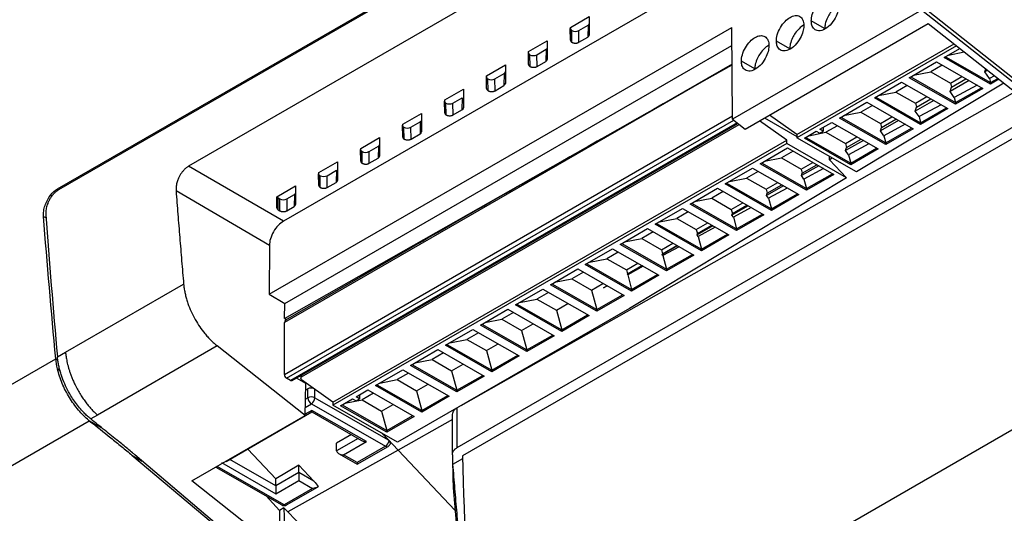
# Model space of a CAD drawing. Header units: millimetres. Extents: x 82 to 1002, y -172 to 1064.
# Tile 39 of 159: x 828 to 877, y 37 to 62. Entities that reach past the tile are written whole.
import ezdxf

# ---------------------------------------------------------------- set-up
doc = ezdxf.new("R2010")
doc.units = ezdxf.units.MM

msp = doc.modelspace()

# ---------------------------------------------------------------- linework, layer by layer
at = {"color": 7, "linetype": 'Continuous', "lineweight": 25}
for p, q in [((829.462, 53.627), (885.665, 86.072)), ((885.716, 86.022), (829.516, 53.578)), ((867.4, 72.854), (836.099, 54.783)), ((868.593, 67.984), (840.888, 51.99)), ((873.086, 62.961), (879.949, 57.53)), ((855.408, 61.805), (856.356, 62.352)), ((856.356, 62.352), (856.356, 61.411)), ((873.157, 62.669), (863.605, 57.155)), ((879.859, 57.391), (873.157, 62.67)), ((840.172, 48.299), (863.556, 61.798)), ((855.408, 61.154), (855.398, 61.748)), ((855.408, 61.154), (855.408, 61.805)), ((855.824, 61.647), (856.299, 61.921)), ((856.299, 61.921), (856.283, 61.309)), ((863.605, 57.155), (863.556, 61.798)), ((864.232, 56.66), (873.494, 62.007)), ((868.257, 61.743), (867.584, 62.129)), ((873.494, 62.007), (879.135, 57.539)), ((855.481, 61.051), (855.471, 61.646)), ((855.835, 61.05), (855.824, 61.647)), ((855.835, 61.05), (856.283, 61.309)), ((840.961, 47.839), (863.566, 60.888)), ((853.287, 60.58), (854.234, 61.127)), ((854.234, 61.127), (854.234, 60.187)), ((866.489, 60.722), (865.816, 61.108)), ((866.846, 56.381), (874.8, 60.973)), ((874.919, 60.878), (866.846, 56.218)), ((853.287, 59.93), (853.277, 60.523)), ((853.287, 59.93), (853.287, 60.58)), ((853.36, 59.827), (853.35, 60.421)), ((853.703, 60.422), (854.177, 60.696)), ((853.714, 59.826), (853.703, 60.422)), ((854.177, 60.696), (854.161, 60.084)), ((874.305, 60.28), (875.097, 60.737)), ((876.648, 58.937), (874.305, 60.28)), ((874.376, 60.321), (876.647, 59.019)), ((874.521, 60.404), (875.319, 60.562)), ((851.166, 59.355), (852.113, 59.902)), ((852.113, 59.902), (852.113, 58.962)), ((853.714, 59.826), (854.161, 60.084)), ((863.576, 59.941), (860.569, 58.206)), ((861.752, 58.877), (863.576, 59.911)), ((861.752, 58.877), (863.576, 59.911)), ((864.722, 59.702), (864.048, 60.088)), ((872.538, 59.259), (873.919, 60.056)), ((874.206, 59.892), (873.624, 59.555)), ((873.919, 60.056), (876.261, 58.714)), ((851.166, 58.705), (851.155, 59.299)), ((851.166, 58.705), (851.166, 59.355)), ((851.582, 59.198), (852.056, 59.471)), ((852.056, 59.471), (852.04, 58.86)), ((874.88, 57.917), (872.538, 59.259)), ((872.609, 59.3), (874.88, 57.998)), ((872.753, 59.384), (873.624, 59.555)), ((873.624, 59.555), (874.614, 58.988)), ((874.614, 58.988), (875.196, 59.324)), ((876.358, 59.563), (876.403, 59.703)), ((876.487, 59.636), (876.358, 59.563)), ((876.593, 59.223), (876.358, 59.563)), ((876.84, 59.357), (876.593, 59.223)), ((851.239, 58.602), (851.228, 59.197)), ((851.592, 58.601), (851.582, 59.198)), ((851.592, 58.601), (852.04, 58.86)), ((877.32, 58.976), (869.863, 54.489)), ((870.77, 58.239), (872.151, 59.036)), ((872.438, 58.871), (871.856, 58.535)), ((872.151, 59.036), (874.493, 57.693)), ((875.564, 59.113), (874.597, 58.565)), ((874.597, 58.565), (874.668, 58.785)), ((874.614, 58.988), (874.668, 58.785)), ((874.668, 58.785), (875.4, 59.207)), ((875.966, 58.883), (874.811, 58.255)), ((874.88, 57.998), (876.19, 58.754)), ((876.593, 59.223), (876.647, 59.019)), ((876.647, 59.019), (877.006, 59.226)), ((876.647, 59.019), (876.648, 58.937)), ((877.065, 59.178), (876.648, 58.937)), ((849.044, 58.131), (849.992, 58.678)), ((849.886, 42.674), (877.867, 58.543)), ((849.992, 58.678), (849.992, 57.737)), ((870.841, 58.28), (873.112, 56.978)), ((870.985, 58.363), (871.856, 58.535)), ((871.856, 58.535), (872.846, 57.967)), ((872.846, 57.967), (873.428, 58.304)), ((874.811, 58.255), (874.597, 58.565)), ((874.811, 58.255), (874.88, 57.998)), ((876.261, 58.714), (874.88, 57.917)), ((840.952, 47.077), (860.569, 58.206)), ((849.044, 57.48), (849.034, 58.074)), ((849.044, 57.48), (849.044, 58.131)), ((849.117, 57.378), (849.107, 57.972)), ((849.461, 57.973), (849.935, 58.247)), ((849.471, 57.377), (849.461, 57.973)), ((849.935, 58.247), (849.919, 57.635)), ((869.002, 57.218), (870.383, 58.015)), ((870.671, 57.85), (870.088, 57.514)), ((870.383, 58.015), (872.725, 56.673)), ((873.112, 56.896), (870.77, 58.239)), ((873.781, 58.101), (872.837, 57.566)), ((872.837, 57.566), (872.901, 57.764)), ((872.846, 57.967), (872.901, 57.764)), ((872.901, 57.764), (873.633, 58.186)), ((874.144, 57.893), (873.029, 57.287)), ((874.88, 57.998), (874.88, 57.917)), ((846.923, 56.906), (847.871, 57.453)), ((847.871, 57.453), (847.871, 56.513)), ((849.471, 57.377), (849.919, 57.635)), ((879.135, 57.539), (849.654, 40.52)), ((879.859, 57.391), (849.941, 40.12)), ((866.846, 56.381), (865.462, 57.371)), ((869.073, 57.259), (871.344, 55.957)), ((869.218, 57.343), (870.088, 57.514)), ((870.088, 57.514), (871.078, 56.947)), ((871.078, 56.947), (871.661, 57.283)), ((873.029, 57.287), (872.837, 57.566)), ((873.029, 57.287), (873.112, 56.978)), ((873.112, 56.978), (874.422, 57.734)), ((874.493, 57.693), (873.112, 56.896)), ((841.33, 43.931), (863.872, 56.945)), ((841.811, 44.111), (863.943, 56.888)), ((846.923, 56.256), (846.913, 56.849)), ((846.923, 56.256), (846.923, 56.906)), ((847.339, 56.748), (847.813, 57.022)), ((847.813, 57.022), (847.797, 56.41)), ((863.605, 57.155), (864.232, 56.66)), ((866.339, 56.089), (864.956, 57.078)), ((865.211, 57.226), (866.846, 56.288)), ((868.013, 56.647), (868.615, 56.995)), ((868.903, 56.83), (868.321, 56.494)), ((868.615, 56.995), (870.957, 55.652)), ((871.344, 55.875), (869.002, 57.218)), ((871.997, 57.09), (871.076, 56.567)), ((871.078, 56.947), (871.133, 56.743)), ((871.133, 56.743), (871.865, 57.166)), ((872.322, 56.904), (871.247, 56.32)), ((873.112, 56.978), (873.112, 56.896)), ((846.996, 56.153), (846.986, 56.748)), ((847.35, 56.152), (847.339, 56.748)), ((847.35, 56.152), (847.797, 56.41)), ((866.846, 56.381), (866.846, 56.218)), ((867.234, 56.198), (867.836, 56.545)), ((867.45, 56.322), (868.321, 56.494)), ((867.836, 56.545), (868.013, 56.444)), ((868.19, 56.546), (868.013, 56.647)), ((868.013, 56.444), (868.19, 56.546)), ((868.189, 56.746), (868.183, 56.745)), ((868.189, 56.746), (868.19, 56.546)), ((868.321, 56.494), (869.31, 55.926)), ((869.31, 55.926), (869.893, 56.262)), ((871.076, 56.567), (871.133, 56.743)), ((871.247, 56.32), (871.076, 56.567)), ((871.247, 56.32), (871.344, 55.957)), ((871.344, 55.957), (872.654, 56.713)), ((872.725, 56.673), (871.344, 55.875)), ((843.394, 42.843), (866.339, 56.089)), ((866.34, 55.925), (843.394, 42.679)), ((844.802, 55.682), (845.749, 56.229)), ((845.218, 55.524), (845.692, 55.797)), ((845.692, 55.797), (845.676, 55.186)), ((845.749, 56.229), (845.749, 55.288)), ((866.34, 55.925), (866.339, 56.089)), ((869.367, 54.19), (866.34, 55.925)), ((869.863, 54.489), (866.846, 56.218)), ((869.577, 54.855), (867.234, 56.198)), ((867.305, 56.239), (869.576, 54.937)), ((869.31, 55.926), (869.365, 55.722)), ((870.214, 56.078), (869.315, 55.569)), ((869.365, 55.722), (870.098, 56.145)), ((870.5, 55.914), (869.465, 55.352)), ((871.344, 55.957), (871.344, 55.875)), ((844.802, 55.031), (844.791, 55.625)), ((844.802, 55.031), (844.802, 55.682)), ((844.875, 54.928), (844.864, 55.523)), ((845.228, 54.927), (845.218, 55.524)), ((902.268, 55.59), (850.59, 25.757)), ((864.995, 54.905), (866.376, 55.702)), ((866.664, 55.537), (866.081, 55.201)), ((866.376, 55.702), (868.718, 54.36)), ((868.5, 55.106), (868.5, 55.27)), ((869.315, 55.569), (869.365, 55.722)), ((869.465, 55.352), (869.315, 55.569)), ((869.465, 55.352), (869.576, 54.937)), ((869.576, 54.937), (870.886, 55.693)), ((870.957, 55.652), (869.577, 54.855)), ((840.888, 51.99), (836.099, 54.783)), ((842.68, 54.457), (843.628, 55.004)), ((843.628, 55.004), (843.628, 54.064)), ((845.228, 54.927), (845.676, 55.186)), ((867.337, 53.562), (864.995, 54.905)), ((865.066, 54.946), (867.337, 53.644)), ((865.211, 55.029), (866.081, 55.201)), ((866.081, 55.201), (867.071, 54.634)), ((867.071, 54.634), (867.654, 54.97)), ((867.955, 54.797), (867.086, 54.304)), ((867.126, 54.429), (867.859, 54.852)), ((868.644, 55.188), (868.5, 55.106)), ((869.367, 54.19), (868.5, 55.106)), ((869.576, 54.937), (869.577, 54.855)), ((842.68, 53.807), (842.67, 54.4)), ((842.68, 53.807), (842.68, 54.457)), ((842.753, 53.704), (842.743, 54.298)), ((843.097, 54.299), (843.571, 54.573)), ((843.107, 53.703), (843.097, 54.299)), ((843.571, 54.573), (843.555, 53.961)), ((863.227, 53.885), (864.608, 54.682)), ((864.896, 54.517), (864.314, 54.181)), ((864.608, 54.682), (866.951, 53.339)), ((867.071, 54.634), (867.126, 54.429)), ((867.086, 54.304), (867.126, 54.429)), ((867.208, 54.127), (867.086, 54.304)), ((868.192, 54.661), (867.208, 54.127)), ((867.337, 53.644), (868.647, 54.4)), ((868.718, 54.36), (867.337, 53.562)), ((840.559, 53.232), (841.507, 53.779)), ((841.507, 53.779), (841.507, 52.839)), ((843.107, 53.703), (843.555, 53.961)), ((869.367, 54.19), (858.384, 47.58)), ((865.57, 52.542), (863.227, 53.885)), ((863.298, 53.926), (865.569, 52.624)), ((863.443, 54.009), (864.314, 54.181)), ((864.314, 54.181), (865.304, 53.613)), ((865.304, 53.613), (865.886, 53.949)), ((866.172, 53.785), (865.325, 53.305)), ((865.359, 53.408), (866.091, 53.832)), ((867.208, 54.127), (867.337, 53.644)), ((829.115, 53.316), (829.194, 53.271)), ((840.183, 50.771), (835.462, 53.525)), ((841.067, 53.128), (841.449, 53.348)), ((841.449, 53.348), (841.433, 52.737)), ((861.46, 52.864), (862.841, 53.661)), ((863.128, 53.496), (862.546, 53.16)), ((862.841, 53.661), (865.183, 52.319)), ((865.304, 53.613), (865.359, 53.408)), ((865.325, 53.305), (865.359, 53.408)), ((865.426, 53.159), (865.325, 53.305)), ((866.37, 53.672), (865.426, 53.159)), ((865.569, 52.624), (866.879, 53.38)), ((866.951, 53.339), (865.57, 52.542)), ((867.337, 53.644), (867.337, 53.562)), ((840.559, 52.673), (840.559, 53.232)), ((840.622, 53.18), (840.714, 53.127)), ((840.632, 52.571), (840.622, 53.18)), ((840.711, 52.525), (840.714, 53.127)), ((841.067, 53.128), (841.065, 52.524)), ((863.802, 51.521), (861.46, 52.864)), ((861.531, 52.905), (863.802, 51.603)), ((861.675, 52.988), (862.546, 53.16)), ((862.546, 53.16), (863.536, 52.593)), ((863.536, 52.593), (864.118, 52.929)), ((863.591, 52.388), (864.324, 52.811)), ((865.426, 53.159), (865.569, 52.624)), ((840.632, 52.571), (840.711, 52.525)), ((841.065, 52.524), (841.433, 52.737)), ((859.692, 51.844), (861.073, 52.641)), ((861.36, 52.476), (860.778, 52.14)), ((861.073, 52.641), (863.415, 51.298)), ((863.536, 52.593), (863.591, 52.388)), ((864.389, 52.774), (863.564, 52.306)), ((863.564, 52.306), (863.591, 52.388)), ((863.644, 52.192), (863.564, 52.306)), ((864.548, 52.683), (863.644, 52.192)), ((863.802, 51.603), (865.112, 52.359)), ((865.183, 52.319), (863.802, 51.521)), ((865.569, 52.624), (865.57, 52.542)), ((828.761, 52.242), (828.886, 52.17)), ((862.034, 50.501), (859.692, 51.844)), ((859.763, 51.885), (862.034, 50.583)), ((859.907, 51.968), (860.778, 52.14)), ((860.778, 52.14), (861.768, 51.572)), ((861.768, 51.572), (862.35, 51.908)), ((861.823, 51.367), (862.556, 51.79)), ((863.644, 52.192), (863.802, 51.603)), ((857.924, 50.823), (859.305, 51.62)), ((859.593, 51.455), (859.01, 51.119)), ((859.305, 51.62), (861.647, 50.277)), ((861.768, 51.572), (861.823, 51.367)), ((862.605, 51.762), (861.804, 51.308)), ((861.804, 51.308), (861.823, 51.367)), ((861.862, 51.224), (861.804, 51.308)), ((862.726, 51.693), (861.862, 51.224)), ((862.034, 50.583), (863.344, 51.339)), ((863.415, 51.298), (862.034, 50.501)), ((863.802, 51.603), (863.802, 51.521)), ((860.266, 49.48), (857.924, 50.823)), ((857.995, 50.864), (860.266, 49.562)), ((858.14, 50.947), (859.01, 51.119)), ((859.01, 51.119), (860, 50.552)), ((860, 50.552), (860.583, 50.888)), ((861.862, 51.224), (862.034, 50.583)), ((840.183, 50.771), (840.172, 48.299)), ((846.885, 50.385), (841.002, 46.989)), ((856.156, 49.803), (857.537, 50.6)), ((857.825, 50.435), (857.243, 50.099)), ((857.537, 50.6), (859.88, 49.257)), ((860, 50.552), (860.056, 50.346)), ((860.822, 50.751), (860.043, 50.309)), ((860.043, 50.309), (860.056, 50.346)), ((860.08, 50.256), (860.043, 50.309)), ((860.056, 50.346), (860.789, 50.77)), ((860.904, 50.704), (860.08, 50.256)), ((860.266, 49.562), (861.576, 50.318)), ((862.034, 50.583), (862.034, 50.501)), ((858.499, 48.46), (856.156, 49.803)), ((856.227, 49.843), (858.498, 48.542)), ((856.372, 49.927), (857.243, 50.099)), ((857.243, 50.099), (858.233, 49.531)), ((858.233, 49.531), (858.815, 49.867)), ((860.08, 50.256), (860.266, 49.562)), ((861.647, 50.277), (860.266, 49.48)), ((854.389, 48.782), (855.77, 49.579)), ((856.057, 49.414), (855.475, 49.078)), ((855.77, 49.579), (858.112, 48.236)), ((858.233, 49.531), (858.288, 49.325)), ((859.039, 49.739), (858.283, 49.31)), ((858.283, 49.31), (858.288, 49.325)), ((858.298, 49.289), (858.283, 49.31)), ((858.288, 49.325), (859.021, 49.749)), ((859.081, 49.714), (858.298, 49.289)), ((858.298, 49.289), (858.498, 48.542)), ((858.498, 48.542), (859.808, 49.298)), ((860.266, 49.562), (860.266, 49.48)), ((829.875, 45.367), (835.845, 48.813)), ((854.46, 48.823), (856.731, 47.521)), ((854.604, 48.906), (855.475, 49.078)), ((855.475, 49.078), (856.465, 48.511)), ((856.465, 48.511), (857.047, 48.847)), ((859.88, 49.257), (858.499, 48.46)), ((840.172, 48.299), (840.961, 47.839)), ((852.621, 47.761), (854.002, 48.559)), ((854.289, 48.394), (853.707, 48.058)), ((854.002, 48.559), (856.344, 47.216)), ((856.731, 47.439), (854.389, 48.782)), ((856.465, 48.511), (856.731, 47.521)), ((857.072, 48.624), (857.254, 48.728)), ((857.255, 48.727), (857.072, 48.624)), ((857.259, 48.725), (857.072, 48.624)), ((858.498, 48.542), (858.499, 48.46)), ((840.952, 47.077), (840.961, 47.839)), ((852.692, 47.802), (854.963, 46.501)), ((852.836, 47.886), (853.707, 48.058)), ((853.707, 48.058), (854.697, 47.49)), ((854.697, 47.49), (855.279, 47.826)), ((856.731, 47.521), (858.041, 48.277)), ((858.112, 48.236), (856.731, 47.439)), ((858.384, 47.58), (846.656, 40.809)), ((850.853, 46.741), (852.234, 47.538)), ((852.522, 47.373), (851.939, 47.037)), ((852.234, 47.538), (854.576, 46.195)), ((854.963, 46.419), (852.621, 47.761)), ((854.697, 47.49), (854.963, 46.501)), ((856.731, 47.521), (856.731, 47.439)), ((840.937, 44.244), (840.949, 46.873)), ((840.952, 47.077), (841.054, 47.019)), ((851.069, 46.865), (851.939, 47.037)), ((851.939, 47.037), (852.929, 46.47)), ((852.929, 46.47), (853.511, 46.806)), ((854.963, 46.501), (856.273, 47.257)), ((856.344, 47.216), (854.963, 46.419)), ((849.085, 45.72), (850.466, 46.518)), ((850.754, 46.353), (850.172, 46.017)), ((850.466, 46.518), (852.808, 45.175)), ((853.195, 45.398), (850.853, 46.741)), ((850.924, 46.782), (853.195, 45.48)), ((852.929, 46.47), (853.195, 45.48)), ((854.963, 46.501), (854.963, 46.419)), ((849.301, 45.845), (850.172, 46.017)), ((850.172, 46.017), (851.161, 45.449)), ((853.195, 45.48), (854.505, 46.236)), ((854.576, 46.195), (853.195, 45.398)), ((829.462, 45.128), (829.875, 45.367)), ((837.548, 45.683), (831.486, 42.184)), ((841.99, 42.154), (837.548, 45.683)), ((847.318, 44.7), (848.698, 45.497)), ((848.986, 45.332), (848.404, 44.996)), ((848.698, 45.497), (851.041, 44.154)), ((851.428, 44.378), (849.085, 45.72)), ((849.156, 45.761), (851.427, 44.46)), ((851.161, 45.449), (851.744, 45.785)), ((851.161, 45.449), (851.427, 44.46)), ((853.195, 45.48), (853.195, 45.398)), ((784.097, 18.894), (829.38, 45.035)), ((829.38, 45.035), (829.38, 45.035)), ((847.533, 44.824), (848.404, 44.996)), ((848.404, 44.996), (849.394, 44.429)), ((851.427, 44.46), (852.737, 45.216)), ((852.808, 45.175), (851.428, 44.378)), ((845.55, 43.679), (846.931, 44.477)), ((847.218, 44.312), (846.636, 43.976)), ((846.931, 44.477), (849.273, 43.134)), ((849.66, 43.357), (847.318, 44.7)), ((847.389, 44.741), (849.66, 43.439)), ((849.394, 44.429), (849.976, 44.765)), ((849.394, 44.429), (849.66, 43.439)), ((851.427, 44.46), (851.428, 44.378)), ((841.255, 43.938), (841.043, 44.06)), ((842.022, 43.787), (841.549, 44.058)), ((841.766, 44.183), (841.767, 44.035)), ((843.394, 42.843), (841.811, 43.974)), ((845.765, 43.804), (846.636, 43.976)), ((846.636, 43.976), (847.626, 43.408)), ((849.66, 43.439), (850.969, 44.195)), ((851.041, 44.154), (849.66, 43.357)), ((841.99, 42.154), (842.022, 43.787)), ((842.128, 43.509), (842.015, 43.444)), ((842.13, 43.059), (842.128, 43.509)), ((844.561, 43.109), (845.163, 43.456)), ((845.163, 43.456), (847.505, 42.113)), ((847.892, 42.337), (845.55, 43.679)), ((845.621, 43.72), (847.892, 42.419)), ((847.626, 43.408), (848.208, 43.744)), ((847.626, 43.408), (847.892, 42.419)), ((849.66, 43.439), (849.66, 43.357)), ((842.483, 43.06), (846.184, 40.938)), ((843.394, 42.843), (843.394, 42.679)), ((843.782, 42.659), (844.384, 43.006)), ((843.997, 42.783), (844.868, 42.955)), ((844.384, 43.006), (844.561, 42.905)), ((844.738, 43.007), (844.561, 43.109)), ((844.561, 42.905), (844.738, 43.007)), ((844.737, 43.207), (844.73, 43.206)), ((844.737, 43.207), (844.738, 43.007)), ((845.45, 43.291), (844.868, 42.955)), ((844.868, 42.955), (845.858, 42.388)), ((847.892, 42.419), (849.202, 43.175)), ((849.273, 43.134), (847.892, 42.337)), ((838.003, 39.839), (842.335, 42.34)), ((842.307, 42.753), (846.055, 40.605)), ((842.332, 42.34), (844.843, 40.9)), ((845.091, 40.842), (842.333, 42.423)), ((846.656, 40.809), (843.394, 42.679)), ((846.124, 41.316), (843.782, 42.659)), ((843.853, 42.7), (846.124, 41.398)), ((845.858, 42.388), (846.44, 42.724)), ((845.858, 42.388), (846.124, 41.398)), ((847.892, 42.419), (847.892, 42.337)), ((785.534, 15.609), (831.075, 41.899)), ((831.486, 42.184), (831.147, 41.988)), ((836.265, 38.849), (841.99, 42.154)), ((846.124, 41.398), (847.434, 42.154)), ((847.505, 42.113), (846.124, 41.316)), ((849.434, 40.172), (849.443, 42.161)), ((846.124, 41.398), (846.124, 41.316)), ((844.325, 41.197), (843.576, 40.759)), ((843.931, 40.172), (845.091, 40.842)), ((845.891, 41.248), (846.184, 40.938)), ((840.511, 38.964), (839.089, 40.466)), ((846.698, 40.406), (841.11, 37.291)), ((843.577, 40.376), (843.576, 40.759)), ((846.055, 40.605), (844.621, 39.777)), ((844.624, 39.695), (846.179, 40.593)), ((833.233, 40.152), (840.224, 34.276)), ((840.028, 34.535), (833.383, 40.164)), ((843.683, 40.231), (844.617, 39.695)), ((844.621, 39.777), (843.931, 40.172)), ((849.434, 40.172), (849.445, 39.685)), ((849.946, 39.974), (849.445, 39.685)), ((837.469, 39.544), (840.803, 37.633)), ((837.755, 39.78), (840.513, 38.199)), ((841.671, 39.643), (840.511, 38.964)), ((842.428, 38.843), (841.671, 39.643)), ((841.672, 39.276), (841.671, 39.643)), ((840.689, 35.344), (836.265, 38.849)), ((840.512, 38.607), (840.511, 38.964)), ((841.672, 39.276), (840.512, 38.607)), ((840.513, 38.199), (841.672, 38.868)), ((842.428, 38.843), (841.672, 39.276)), ((841.672, 38.868), (842.362, 38.473)), ((842.362, 38.473), (840.928, 37.645)), ((841.052, 37.633), (842.609, 38.532)), ((840.698, 37.358), (840.01, 38.088)), ((840.919, 37.488), (840.698, 37.358)), ((841.11, 37.291), (840.919, 37.488)), ((840.919, 37.488), (840.986, 35.516)), ((844.256, 34.047), (841.11, 37.291))]:
    msp.add_line(p, q, dxfattribs=at)
at = {"color": 8, "linetype": 'Continuous', "lineweight": 25}
for p, q in [((863.576, 59.935), (840.949, 46.873)), ((861.752, 58.877), (863.576, 59.929)), ((840.937, 44.244), (863.603, 57.329)), ((841.043, 44.06), (863.657, 57.115)), ((863.835, 56.974), (841.255, 43.938)), ((829.462, 53.627), (829.531, 53.587)), ((829.38, 45.035), (829.487, 44.973)), ((829.465, 44.523), (829.599, 44.446)), ((841.81, 44.209), (841.811, 44.111)), ((842.483, 43.06), (842.482, 43.495)), ((842.007, 42.988), (842.13, 43.059)), ((842.333, 42.423), (841.991, 42.225)), ((841.998, 42.575), (842.307, 42.753)), ((849.663, 42.545), (849.654, 40.52)), ((831.055, 41.915), (831.675, 41.557)), ((849.442, 41.963), (846.698, 40.406)), ((844.663, 41.003), (843.577, 40.376)), ((845.925, 41.228), (846.698, 40.406)), ((846.698, 40.406), (849.579, 37.346)), ((833.233, 40.152), (833.745, 39.856)), ((840.512, 38.607), (838.182, 39.942)), ((840.928, 37.645), (837.542, 39.586))]:
    msp.add_line(p, q, dxfattribs=at)
at = {"color": 7, "linetype": 'Continuous', "lineweight": 25, "flags": 128}
msp.add_lwpolyline([(840.698, 37.358), (840.693, 36.23), (840.689, 35.344)], dxfattribs=at)
at = {"color": 7, "linetype": 'Continuous', "lineweight": 25}
for centre, radius, start, end in [((842.307, 43.163), 0.389, 71.807, 117.3432), ((842.307, 42.717), 0.385, 62.8155, 117.4157), ((842.513, 43.077), 0.384, 182.7207, 237.5102), ((842.1, 43.076), 0.383, 302.6309, 357.5998), ((845.844, 40.931), 0.388, 302.8607, 353.6612), ((846.054, 40.809), 0.25, 299.9973, 325.9528), ((840.927, 37.85), 0.25, 240.1762, 299.9973)]:
    msp.add_arc(centre, radius, start, end, dxfattribs=at)
at = {"color": 8, "linetype": 'Continuous', "lineweight": 25}
for centre, radius, start, end in [((846.127, 40.707), 0.126, 234.6398, 294.3179), ((840.855, 37.745), 0.123, 245.0622, 306.2723), ((841, 37.745), 0.123, 233.9999, 294.9578)]:
    msp.add_arc(centre, radius, start, end, dxfattribs=at)
at = {"color": 7, "linetype": 'Continuous', "lineweight": 25}
for centre, major_axis, ratio, start_param, end_param in [((855.648, 61.748), (0.25, 0.001), 0.575902, 3.139491, 3.924889), ((856.122, 62.022), (0.25, 0.001), 0.57516, 5.496458, 6.28173), ((855.648, 61.748), (0.25, 0.001), 0.575902, 3.924889, 5.49495), ((854, 60.797), (0.25, 0.001), 0.57516, 5.496458, 6.28173), ((853.527, 60.524), (0.25, 0.001), 0.575902, 3.139491, 3.924889), ((853.527, 60.524), (0.25, 0.001), 0.575902, 3.924889, 5.49495), ((851.405, 59.299), (0.25, 0.001), 0.575902, 3.139491, 3.924889), ((851.879, 59.573), (0.25, 0.001), 0.57516, 5.496458, 6.28173), ((851.405, 59.299), (0.25, 0.001), 0.575902, 3.924889, 5.49495), ((861.384, 58.466), (20.258, 11.489), 0.00753, 1.606759, 2.364223), ((849.284, 58.074), (0.25, 0.001), 0.575902, 3.139491, 3.924889), ((849.284, 58.074), (0.25, 0.001), 0.575902, 3.924889, 5.49495), ((847.163, 56.85), (0.25, 0.001), 0.575902, 3.139491, 3.924889), ((847.636, 57.123), (0.25, 0.001), 0.57516, 5.496458, 6.28173), ((847.163, 56.85), (0.25, 0.001), 0.575902, 3.924889, 5.49495), ((845.515, 55.899), (0.25, 0.001), 0.57516, 5.496458, 6.28173), ((845.041, 55.625), (0.25, 0.001), 0.575902, 3.139491, 3.924889), ((845.041, 55.625), (0.25, 0.001), 0.575902, 3.924889, 5.49495), ((842.92, 54.401), (0.25, 0.001), 0.575902, 3.139491, 3.924889), ((842.92, 54.401), (0.25, 0.001), 0.575902, 3.924889, 5.49495), ((841.272, 53.45), (0.25, 0.001), 0.57516, 5.496458, 6.28173), ((840.799, 53.282), (0.25, 0.001), 0.575283, 3.472674, 3.92496), ((840.891, 53.229), (0.25, 0.001), 0.575532, 3.925514, 5.496008), ((841.126, 46.772), (-0.123, 0.217), 0.582423, 0.004419, 0.793389), ((841.043, 44.183), (-0.074, 0.13), 0.582423, 0.793389, 2.364186), ((841.256, 44.062), (-0.074, 0.13), 0.582423, 2.364186, 3.146012), ((1309.526, -185.248), (-307.332, 572.871), 0.597257, 0.87671, 0.895448)]:
    msp.add_ellipse(centre, major_axis=major_axis, ratio=ratio, start_param=start_param, end_param=end_param, dxfattribs=at)
for points, knots in [([(867.584, 62.129), (867.584, 62.223), (867.598, 62.334), (867.665, 62.572), (867.718, 62.697), (867.853, 62.933), (867.936, 63.042), (868.106, 63.219), (868.195, 63.287), (868.359, 63.382), (868.447, 63.416), (868.619, 63.436), (868.701, 63.422), (868.837, 63.343), (868.891, 63.279), (868.959, 63.12), (868.974, 63.026), (868.975, 62.931)], [0, 0, 0, 0, 0.125, 0.125, 0.25, 0.25, 0.375, 0.375, 0.5, 0.5, 0.625, 0.625, 0.75, 0.75, 0.875, 0.875, 1, 1, 1, 1]), ([(868.975, 62.931), (868.975, 62.864), (868.968, 62.785), (868.927, 62.596), (868.892, 62.487), (868.782, 62.251), (868.705, 62.124), (868.512, 61.894), (868.397, 61.793), (868.166, 61.659), (868.051, 61.628), (867.858, 61.635), (867.78, 61.673), (867.669, 61.78), (867.633, 61.849), (867.591, 61.99), (867.584, 62.062), (867.584, 62.129)], [0, 0, 0, 0, 0.125, 0.125, 0.25, 0.25, 0.375, 0.375, 0.5, 0.5, 0.625, 0.625, 0.75, 0.75, 0.875, 0.875, 1, 1, 1, 1]), ([(868.973, 62.938), (868.968, 62.936), (868.888, 62.906), (868.732, 62.768), (868.54, 62.549), (868.382, 62.278), (868.278, 61.997), (868.264, 61.821), (868.257, 61.743)], [0, 0, 0, 0, 0.015748, 0.222634, 0.418905, 0.596882, 0.822013, 1, 1, 1, 1]), ([(865.816, 61.108), (865.816, 61.203), (865.83, 61.314), (865.898, 61.551), (865.95, 61.677), (866.086, 61.912), (866.168, 62.021), (866.339, 62.198), (866.427, 62.267), (866.591, 62.361), (866.679, 62.395), (866.851, 62.415), (866.933, 62.402), (867.07, 62.323), (867.123, 62.258), (867.191, 62.099), (867.206, 62.006), (867.207, 61.911)], [0, 0, 0, 0, 0.125, 0.125, 0.25, 0.25, 0.375, 0.375, 0.5, 0.5, 0.625, 0.625, 0.75, 0.75, 0.875, 0.875, 1, 1, 1, 1]), ([(867.207, 61.911), (867.207, 61.844), (867.2, 61.764), (867.159, 61.575), (867.124, 61.466), (867.014, 61.23), (866.937, 61.104), (866.745, 60.874), (866.63, 60.772), (866.398, 60.638), (866.283, 60.607), (866.09, 60.615), (866.013, 60.652), (865.901, 60.76), (865.866, 60.829), (865.824, 60.969), (865.816, 61.041), (865.816, 61.108)], [0, 0, 0, 0, 0.125, 0.125, 0.25, 0.25, 0.375, 0.375, 0.5, 0.5, 0.625, 0.625, 0.75, 0.75, 0.875, 0.875, 1, 1, 1, 1]), ([(867.206, 61.917), (867.2, 61.915), (867.12, 61.885), (866.964, 61.747), (866.772, 61.529), (866.614, 61.257), (866.51, 60.977), (866.496, 60.8), (866.489, 60.722)], [0, 0, 0, 0, 0.015748, 0.222634, 0.418905, 0.596882, 0.822013, 1, 1, 1, 1]), ([(864.048, 60.088), (864.048, 60.182), (864.063, 60.293), (864.13, 60.531), (864.183, 60.656), (864.318, 60.892), (864.4, 61.001), (864.571, 61.178), (864.659, 61.246), (864.823, 61.341), (864.912, 61.375), (865.083, 61.395), (865.165, 61.381), (865.302, 61.302), (865.355, 61.238), (865.423, 61.079), (865.439, 60.985), (865.439, 60.89)], [0, 0, 0, 0, 0.125, 0.125, 0.25, 0.25, 0.375, 0.375, 0.5, 0.5, 0.625, 0.625, 0.75, 0.75, 0.875, 0.875, 1, 1, 1, 1]), ([(855.408, 61.154), (855.409, 61.147), (855.41, 61.133), (855.417, 61.114), (855.429, 61.095), (855.444, 61.079), (855.461, 61.064), (855.475, 61.056), (855.481, 61.051)], [0, 0, 0, 0, 0.184271, 0.361498, 0.531684, 0.694828, 0.850932, 1, 1, 1, 1]), ([(855.481, 61.051), (855.49, 61.047), (855.508, 61.037), (855.54, 61.025), (855.574, 61.016), (855.611, 61.01), (855.65, 61.008), (855.689, 61.009), (855.729, 61.013), (855.767, 61.022), (855.804, 61.034), (855.824, 61.045), (855.835, 61.05)], [0, 0, 0, 0, 0.0921269, 0.1859942, 0.2816056, 0.3789647, 0.478075, 0.5789396, 0.6815617, 0.7859439, 0.8920892, 1, 1, 1, 1]), ([(865.439, 60.89), (865.439, 60.823), (865.432, 60.744), (865.391, 60.555), (865.357, 60.445), (865.246, 60.21), (865.169, 60.083), (864.977, 59.853), (864.862, 59.752), (864.63, 59.618), (864.515, 59.587), (864.322, 59.594), (864.245, 59.632), (864.133, 59.739), (864.098, 59.808), (864.056, 59.949), (864.049, 60.021), (864.048, 60.088)], [0, 0, 0, 0, 0.125, 0.125, 0.25, 0.25, 0.375, 0.375, 0.5, 0.5, 0.625, 0.625, 0.75, 0.75, 0.875, 0.875, 1, 1, 1, 1]), ([(865.438, 60.897), (865.432, 60.895), (865.352, 60.865), (865.196, 60.727), (865.005, 60.508), (864.846, 60.237), (864.742, 59.956), (864.728, 59.78), (864.722, 59.702)], [0, 0, 0, 0, 0.015748, 0.222634, 0.418905, 0.596882, 0.822013, 1, 1, 1, 1]), ([(853.287, 59.93), (853.287, 59.923), (853.288, 59.909), (853.296, 59.889), (853.307, 59.871), (853.322, 59.854), (853.34, 59.839), (853.353, 59.831), (853.36, 59.827)], [0, 0, 0, 0, 0.184271, 0.361498, 0.531684, 0.694828, 0.850932, 1, 1, 1, 1]), ([(853.36, 59.827), (853.369, 59.822), (853.387, 59.812), (853.418, 59.801), (853.453, 59.792), (853.49, 59.786), (853.528, 59.783), (853.568, 59.784), (853.608, 59.789), (853.646, 59.797), (853.682, 59.809), (853.703, 59.82), (853.714, 59.826)], [0, 0, 0, 0, 0.092127, 0.185994, 0.281606, 0.378965, 0.478075, 0.57894, 0.681562, 0.785944, 0.892089, 1, 1, 1, 1]), ([(851.166, 58.705), (851.166, 58.698), (851.167, 58.684), (851.175, 58.664), (851.186, 58.646), (851.201, 58.63), (851.218, 58.615), (851.232, 58.606), (851.239, 58.602)], [0, 0, 0, 0, 0.184271, 0.361498, 0.531684, 0.694828, 0.850932, 1, 1, 1, 1]), ([(851.239, 58.602), (851.248, 58.597), (851.266, 58.588), (851.297, 58.576), (851.331, 58.567), (851.368, 58.561), (851.407, 58.558), (851.447, 58.559), (851.486, 58.564), (851.525, 58.573), (851.561, 58.585), (851.582, 58.596), (851.592, 58.601)], [0, 0, 0, 0, 0.0921269, 0.1859942, 0.2816056, 0.3789647, 0.478075, 0.5789396, 0.6815617, 0.7859439, 0.8920892, 1, 1, 1, 1]), ([(849.044, 57.48), (849.045, 57.473), (849.046, 57.46), (849.053, 57.44), (849.065, 57.422), (849.08, 57.405), (849.097, 57.39), (849.111, 57.382), (849.117, 57.378)], [0, 0, 0, 0, 0.184271, 0.361498, 0.531684, 0.694828, 0.850932, 1, 1, 1, 1]), ([(849.117, 57.378), (849.126, 57.373), (849.144, 57.363), (849.176, 57.352), (849.21, 57.342), (849.247, 57.336), (849.286, 57.334), (849.325, 57.335), (849.365, 57.339), (849.403, 57.348), (849.44, 57.36), (849.46, 57.371), (849.471, 57.377)], [0, 0, 0, 0, 0.092127, 0.185994, 0.281606, 0.378965, 0.478075, 0.57894, 0.681562, 0.785944, 0.892089, 1, 1, 1, 1]), ([(846.923, 56.256), (846.923, 56.249), (846.924, 56.235), (846.932, 56.215), (846.944, 56.197), (846.958, 56.18), (846.976, 56.166), (846.989, 56.157), (846.996, 56.153)], [0, 0, 0, 0, 0.184271, 0.361498, 0.531684, 0.694828, 0.850932, 1, 1, 1, 1]), ([(846.996, 56.153), (847.005, 56.148), (847.023, 56.138), (847.054, 56.127), (847.089, 56.118), (847.126, 56.112), (847.164, 56.109), (847.204, 56.11), (847.244, 56.115), (847.282, 56.123), (847.318, 56.136), (847.339, 56.146), (847.35, 56.152)], [0, 0, 0, 0, 0.092127, 0.185994, 0.281606, 0.378965, 0.478075, 0.57894, 0.681562, 0.785944, 0.892089, 1, 1, 1, 1]), ([(836.099, 54.783), (836.083, 54.774), (836.051, 54.754), (836.003, 54.72), (835.956, 54.682), (835.909, 54.64), (835.863, 54.595), (835.818, 54.545), (835.774, 54.492), (835.733, 54.435), (835.693, 54.375), (835.655, 54.312), (835.619, 54.244), (835.583, 54.168), (835.548, 54.081), (835.516, 53.985), (835.488, 53.879), (835.468, 53.765), (835.457, 53.644), (835.46, 53.565), (835.462, 53.525)], [0, 0, 0, 0, 0.043336, 0.087092, 0.131271, 0.175875, 0.220907, 0.266367, 0.312259, 0.358585, 0.405345, 0.452543, 0.50018, 0.553792, 0.613333, 0.678805, 0.750209, 0.827543, 0.910807, 1, 1, 1, 1]), ([(844.802, 55.031), (844.802, 55.024), (844.803, 55.01), (844.811, 54.991), (844.822, 54.972), (844.837, 54.956), (844.854, 54.941), (844.868, 54.932), (844.875, 54.928)], [0, 0, 0, 0, 0.184271, 0.361498, 0.531684, 0.694828, 0.850932, 1, 1, 1, 1]), ([(844.875, 54.928), (844.884, 54.924), (844.902, 54.914), (844.933, 54.902), (844.967, 54.893), (845.004, 54.887), (845.043, 54.885), (845.083, 54.886), (845.122, 54.89), (845.161, 54.899), (845.197, 54.911), (845.218, 54.922), (845.228, 54.927)], [0, 0, 0, 0, 0.092127, 0.185994, 0.281606, 0.378965, 0.478075, 0.57894, 0.681562, 0.785944, 0.892089, 1, 1, 1, 1]), ([(842.68, 53.807), (842.681, 53.8), (842.682, 53.786), (842.689, 53.766), (842.701, 53.748), (842.716, 53.731), (842.733, 53.716), (842.747, 53.708), (842.753, 53.704)], [0, 0, 0, 0, 0.184271, 0.361498, 0.531684, 0.694828, 0.850932, 1, 1, 1, 1]), ([(828.761, 52.242), (828.758, 52.33), (828.758, 52.418), (828.782, 52.604), (828.805, 52.701), (828.867, 52.887), (828.908, 52.98), (829.003, 53.156), (829.056, 53.238), (829.115, 53.316)], [0, 0, 0, 0, 0.25, 0.25, 0.5, 0.5, 0.75, 0.75, 1, 1, 1, 1]), ([(829.199, 53.296), (829.186, 53.279), (829.159, 53.245), (829.122, 53.19), (829.087, 53.135), (829.054, 53.077), (829.024, 53.018), (828.995, 52.957), (828.962, 52.876), (828.928, 52.776), (828.897, 52.659), (828.878, 52.543), (828.869, 52.428), (828.872, 52.356), (828.874, 52.319)], [0, 0, 0, 0, 0.061819, 0.122986, 0.183776, 0.244469, 0.305346, 0.366686, 0.428761, 0.544702, 0.657985, 0.770411, 0.883818, 1, 1, 1, 1]), ([(829.199, 53.296), (829.213, 53.313), (829.241, 53.347), (829.284, 53.395), (829.329, 53.439), (829.375, 53.479), (829.421, 53.516), (829.468, 53.55), (829.5, 53.569), (829.516, 53.578)], [0, 0, 0, 0, 0.145122, 0.28948, 0.433079, 0.575925, 0.718023, 0.859379, 1, 1, 1, 1]), ([(835.462, 53.525), (835.492, 53.133), (835.552, 52.349), (835.647, 51.172), (835.744, 49.994), (835.811, 49.207), (835.845, 48.813)], [0, 0, 0, 0, 0.250001, 0.5, 0.749999, 1, 1, 1, 1]), ([(842.753, 53.704), (842.762, 53.699), (842.78, 53.689), (842.812, 53.678), (842.846, 53.669), (842.883, 53.663), (842.922, 53.66), (842.961, 53.661), (843.001, 53.666), (843.039, 53.674), (843.076, 53.686), (843.096, 53.697), (843.107, 53.703)], [0, 0, 0, 0, 0.092127, 0.185994, 0.281606, 0.378965, 0.478075, 0.57894, 0.681562, 0.785944, 0.892089, 1, 1, 1, 1]), ([(840.711, 52.525), (840.72, 52.52), (840.737, 52.511), (840.768, 52.499), (840.8, 52.491), (840.834, 52.485), (840.87, 52.482), (840.906, 52.481), (840.941, 52.484), (840.975, 52.49), (841.008, 52.499), (841.038, 52.51), (841.056, 52.519), (841.065, 52.524)], [0, 0, 0, 0, 0.0909163, 0.1818284, 0.2727372, 0.3636437, 0.4545487, 0.5454532, 0.6363581, 0.7272643, 0.8181728, 0.9090843, 1, 1, 1, 1]), ([(840.888, 51.99), (840.805, 51.942), (840.715, 51.873), (840.542, 51.694), (840.459, 51.584), (840.322, 51.347), (840.268, 51.219), (840.199, 50.98), (840.184, 50.867), (840.183, 50.771)], [0, 0, 0, 0, 0.25, 0.25, 0.5, 0.5, 0.75, 0.75, 1, 1, 1, 1]), ([(835.845, 48.813), (835.849, 48.778), (835.855, 48.709), (835.87, 48.602), (835.887, 48.495), (835.908, 48.388), (835.932, 48.279), (835.959, 48.17), (835.989, 48.06), (836.023, 47.95), (836.095, 47.736), (836.222, 47.419), (836.425, 47.021), (836.656, 46.65), (836.871, 46.362), (837.061, 46.14), (837.219, 45.975), (837.381, 45.821), (837.492, 45.729), (837.548, 45.683)], [0, 0, 0, 0, 0.031831, 0.063487, 0.095017, 0.126474, 0.157909, 0.189374, 0.22092, 0.2526, 0.284462, 0.404391, 0.524475, 0.635617, 0.746896, 0.810356, 0.873418, 0.936494, 1, 1, 1, 1]), ([(829.875, 45.367), (829.878, 45.332), (829.885, 45.26), (829.901, 45.145), (829.921, 45.022), (829.947, 44.888), (829.979, 44.745), (830.019, 44.593), (830.067, 44.431), (830.124, 44.261), (830.19, 44.083), (830.268, 43.898), (830.365, 43.687), (830.484, 43.459), (830.624, 43.222), (830.768, 43.004), (830.914, 42.804), (831.06, 42.622), (831.205, 42.459), (831.347, 42.312), (831.44, 42.226), (831.486, 42.184)], [0, 0, 0, 0, 0.031653, 0.065652, 0.101998, 0.140692, 0.181735, 0.225127, 0.270868, 0.318958, 0.369399, 0.422189, 0.47733, 0.552088, 0.624152, 0.693522, 0.760201, 0.824187, 0.885482, 0.944086, 1, 1, 1, 1]), ([(829.545, 44.617), (829.537, 44.652), (829.522, 44.721), (829.502, 44.825), (829.485, 44.927), (829.472, 45.028), (829.465, 45.095), (829.462, 45.128)], [0, 0, 0, 0, 0.200298, 0.400149, 0.599851, 0.799702, 1, 1, 1, 1]), ([(831.055, 41.915), (830.869, 42.066), (830.694, 42.24), (830.444, 42.534), (830.362, 42.638), (830.208, 42.852), (830.135, 42.962), (829.928, 43.303), (829.805, 43.546), (829.654, 43.911), (829.608, 44.033), (829.529, 44.278), (829.494, 44.401), (829.465, 44.523)], [0, 0, 0, 0, 0.25, 0.25, 0.375, 0.375, 0.5, 0.5, 0.75, 0.75, 0.875, 0.875, 1, 1, 1, 1]), ([(831.147, 41.988), (831.119, 42.011), (831.063, 42.057), (830.98, 42.131), (830.897, 42.208), (830.815, 42.289), (830.688, 42.423), (830.52, 42.618), (830.322, 42.883), (830.119, 43.196), (829.919, 43.561), (829.767, 43.909), (829.665, 44.191), (829.597, 44.405), (829.563, 44.546), (829.545, 44.617)], [0, 0, 0, 0, 0.037859, 0.075782, 0.113834, 0.152089, 0.190618, 0.295926, 0.399563, 0.502533, 0.642931, 0.783753, 0.855944, 0.927887, 1, 1, 1, 1]), ([(841.811, 43.974), (841.786, 43.992), (841.767, 44.019), (841.767, 44.073), (841.786, 44.097), (841.811, 44.111)], [0, 0, 0, 0, 0.5, 0.5, 1, 1, 1, 1]), ([(842.333, 42.342), (842.333, 42.341), (842.333, 42.337), (842.333, 42.364), (842.333, 42.403), (842.333, 42.423)], [0, 0, 0, 0, 0.111145, 0.560417, 1, 1, 1, 1]), ([(849.443, 42.161), (849.442, 42.201), (849.446, 42.24), (849.464, 42.314), (849.478, 42.35), (849.534, 42.45), (849.59, 42.507), (849.663, 42.548)], [0, 0, 0, 0, 0.25, 0.25, 0.5, 0.5, 1, 1, 1, 1]), ([(831.075, 41.899), (831.437, 41.61), (831.799, 41.32), (832.34, 40.884), (832.52, 40.738), (832.878, 40.446), (833.057, 40.3), (833.233, 40.152)], [0, 0, 0, 0, 0.5, 0.5, 0.75, 0.75, 1, 1, 1, 1]), ([(833.383, 40.164), (833.342, 40.198), (833.221, 40.3), (832.937, 40.537), (832.475, 40.915), (831.85, 41.422), (831.389, 41.793), (831.147, 41.988)], [0, 0, 0, 0, 0.0562076, 0.1648287, 0.3864329, 0.6774247, 1, 1, 1, 1]), ([(844.844, 40.902), (844.852, 40.897), (844.889, 40.872), (844.976, 40.849), (845.053, 40.844), (845.091, 40.842)], [0, 0, 0, 0, 0.111145, 0.560417, 1, 1, 1, 1]), ([(846.23, 40.888), (846.236, 40.88), (846.259, 40.853), (846.284, 40.799), (846.288, 40.733), (846.278, 40.687), (846.261, 40.671), (846.26, 40.67)], [0, 0, 0, 0, 0.10882, 0.398799, 0.688779, 0.978758, 1, 1, 1, 1]), ([(843.577, 40.376), (843.577, 40.352), (843.585, 40.326), (843.62, 40.276), (843.647, 40.252), (843.716, 40.212), (843.758, 40.196), (843.845, 40.177), (843.89, 40.172), (843.931, 40.172)], [0, 0, 0, 0, 0.25, 0.25, 0.5, 0.5, 0.75, 0.75, 1, 1, 1, 1]), ([(849.434, 40.172), (849.435, 40.186), (849.435, 40.215), (849.442, 40.257), (849.454, 40.298), (849.471, 40.336), (849.492, 40.373), (849.518, 40.407), (849.547, 40.439), (849.579, 40.469), (849.615, 40.496), (849.641, 40.512), (849.654, 40.52)], [0, 0, 0, 0, 0.10635, 0.211245, 0.3147, 0.416732, 0.517357, 0.616592, 0.714455, 0.810964, 0.906139, 1, 1, 1, 1]), ([(844.621, 39.777), (844.621, 39.743), (844.621, 39.696), (844.621, 39.7), (844.621, 39.701)], [0, 0, 0, 0, 0.721739, 1, 1, 1, 1]), ([(849.445, 39.685), (849.479, 39.273), (849.546, 38.452), (849.651, 37.221), (849.758, 35.996), (849.868, 34.777), (849.981, 33.563), (850.097, 32.355), (850.215, 31.153), (850.296, 30.353), (850.337, 29.954)], [0, 0, 0, 0, 0.127498, 0.254282, 0.380352, 0.505709, 0.630352, 0.754282, 0.877498, 1, 1, 1, 1]), ([(841.672, 39.276), (841.672, 39.252), (841.672, 39.222), (841.672, 39.151), (841.672, 39.112), (841.672, 39.032), (841.672, 38.992), (841.672, 38.922), (841.672, 38.892), (841.672, 38.868)], [0, 0, 0, 0, 0.25, 0.25, 0.5, 0.5, 0.75, 0.75, 1, 1, 1, 1]), ([(840.512, 38.607), (840.512, 38.583), (840.512, 38.552), (840.512, 38.482), (840.512, 38.442), (840.513, 38.363), (840.513, 38.323), (840.513, 38.253), (840.513, 38.223), (840.513, 38.199)], [0, 0, 0, 0, 0.25, 0.25, 0.5, 0.5, 0.75, 0.75, 1, 1, 1, 1]), ([(842.645, 38.556), (842.611, 38.529), (842.565, 38.507), (842.464, 38.479), (842.411, 38.473), (842.362, 38.473)], [0, 0, 0, 0, 0.5, 0.5, 1, 1, 1, 1])]:
    msp.add_open_spline(points, degree=3, knots=knots, dxfattribs=at)
for points in [[(856.283, 61.309), (856.329, 61.335), (856.356, 61.373), (856.356, 61.411)], [(854.161, 60.084), (854.208, 60.111), (854.234, 60.148), (854.234, 60.187)], [(852.04, 58.86), (852.086, 58.886), (852.113, 58.924), (852.113, 58.962)], [(849.919, 57.635), (849.965, 57.661), (849.992, 57.699), (849.992, 57.737)], [(847.797, 56.41), (847.844, 56.437), (847.871, 56.474), (847.871, 56.513)], [(845.676, 55.186), (845.722, 55.212), (845.749, 55.25), (845.749, 55.288)], [(843.555, 53.961), (843.601, 53.987), (843.628, 54.025), (843.628, 54.064)], [(829.115, 53.316), (829.221, 53.445), (829.339, 53.553), (829.462, 53.627)], [(841.433, 52.737), (841.48, 52.763), (841.507, 52.801), (841.507, 52.839)], [(828.874, 52.319), (829.05, 49.936), (829.246, 47.539), (829.462, 45.128)], [(840.559, 52.673), (840.559, 52.635), (840.586, 52.597), (840.632, 52.571)], [(829.38, 45.035), (829.154, 47.447), (828.948, 49.849), (828.761, 52.242)], [(829.465, 44.523), (829.424, 44.697), (829.395, 44.869), (829.38, 45.035)], [(831.075, 41.899), (831.068, 41.905), (831.061, 41.91), (831.055, 41.915)], [(846.184, 40.938), (846.199, 40.922), (846.215, 40.905), (846.23, 40.888)], [(849.445, 39.685), (849.452, 39.354), (849.459, 39.024), (849.466, 38.694)], [(842.428, 38.843), (842.514, 38.752), (842.589, 38.657), (842.645, 38.556)], [(849.466, 38.694), (849.551, 37.654), (849.64, 36.613), (849.732, 35.57)]]:
    msp.add_open_spline(points, degree=3, dxfattribs=at)

doc.saveas('drawing.dxf')
